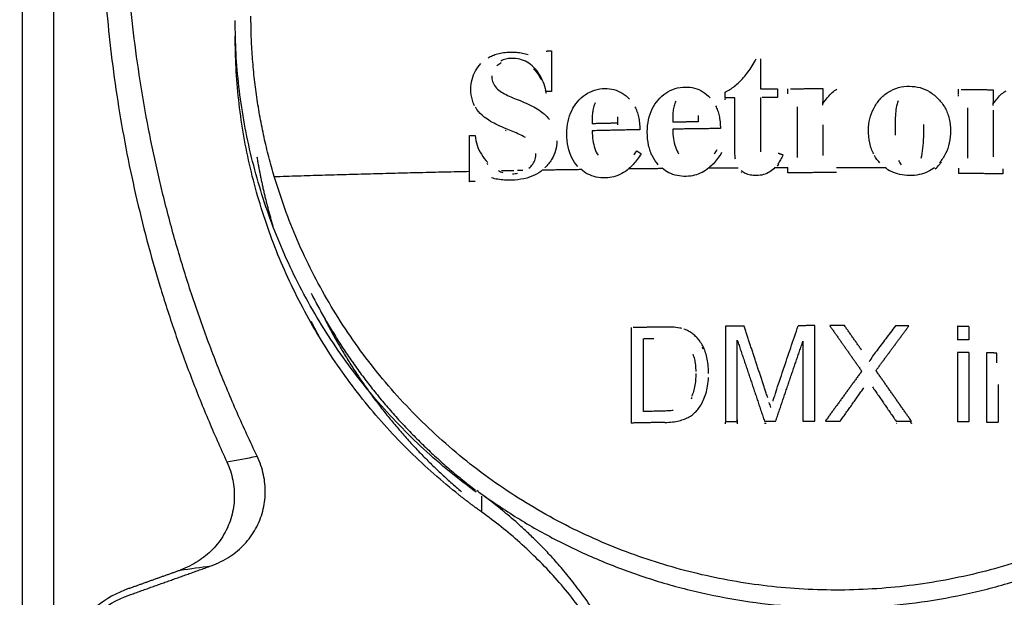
# Model space of a CAD drawing. Header units: millimetres. Extents: x 4946 to 6276, y -4769 to -3439.
# Tile 128 of 195: x 5825 to 5842, y -3761 to -3751. Entities that reach past the tile are written whole.
import ezdxf

# ---------------------------------------------------------------- set-up
doc = ezdxf.new("R2010")
doc.units = ezdxf.units.MM
doc.layers.add('ROXX_NEOmini_FIXTURE', color=7, linetype='Continuous', true_color=0x000000)
doc.dimstyles.get("Standard").update_dxf_attribs({"dimscale": 10, "dimtxt": 2.5, "dimasz": 3, "dimexe": 1, "dimexo": 0.5, "dimgap": 0.8, "dimtad": 1, "dimtoh": 1, "dimdec": 1, "dimzin": 1, "dimdsep": 46, "dimtxsty": 'Standard', "dimblk": 'OPEN90', "dimcen": 2.5, "dimadec": 1, "dimazin": 1, "dimtfac": 1, "dimtdec": 4, "dimtix": 1, "dimtofl": 0, "dimtmove": 1, "dimatfit": 3, "dimldrblk": 'OPEN90', "dimfxl": 1, "dimtolj": 1, "dimtzin": 1, "dimarcsym": 0})

# ---------------------------------------------------------------- blocks, each defined once
blk = doc.blocks.new('*D4')
at = {"layer": 'Defpoints', "color": 0}
for p in [(5752.196, -3663.256), (6119.696, -3663.256), (6119.696, -3885.816)]:
    blk.add_point(p, dxfattribs=at)
at = {"layer": 'ROXX_NEOmini_FIXTURE', "color": 0, "lineweight": -2}
for p, q in [((5752.196, -3669.257), (5752.196, -3888.817)), ((6119.696, -3669.257), (6119.696, -3888.817)), ((5758.197, -3885.816), (6113.695, -3885.816))]:
    blk.add_line(p, q, dxfattribs=at)
at = {"layer": 'ROXX_NEOmini_FIXTURE', "color": 0}
for points in [[(5758.197, -3884.816), (5758.197, -3886.817), (5752.196, -3885.816)], [(6113.695, -3886.817), (6113.695, -3884.816), (6119.696, -3885.816)]]:
    blk.add_solid(points, dxfattribs=at)
at = {"layer": 'ROXX_NEOmini_FIXTURE', "color": 0, "insert": (5935.946, -3878.915), "char_height": 9.0015, "attachment_point": 5}
blk.add_mtext('\\A1;367.5', dxfattribs=at)

msp = doc.modelspace()

# ---------------------------------------------------------------- linework, layer by layer
at = {"layer": 'ROXX_NEOmini_FIXTURE', "color": 18, "lineweight": -3, "true_color": 0x000000}
for points, degree in [([(5825.038, -3768.457), (5825.038, -3752.197), (5825.038, -3735.937)], 2), ([(5825.588, -3742.782), (5825.588, -3752.67), (5825.588, -3762.558)], 2), ([(5833.286, -3751.238), (5833.311, -3751.223), (5833.362, -3751.198), (5833.452, -3751.167), (5833.556, -3751.146), (5833.635, -3751.139), (5833.677, -3751.138)], 3), ([(5833.677, -3751.138), (5833.715, -3751.137), (5833.788, -3751.138), (5833.896, -3751.153), (5833.965, -3751.171), (5833.998, -3751.182)], 3), ([(5834.092, -3751.405), (5834.057, -3751.37), (5833.983, -3751.31), (5833.847, -3751.256), (5833.75, -3751.247), (5833.7, -3751.249)], 3), ([(5832.981, -3751.796), (5832.981, -3751.735), (5832.994, -3751.62), (5833.057, -3751.462), (5833.122, -3751.377), (5833.159, -3751.338)], 3), ([(5833.7, -3751.249), (5833.663, -3751.25), (5833.595, -3751.259), (5833.536, -3751.282), (5833.51, -3751.296)], 3), ([(5834.312, -3751.835), (5834.299, -3751.775), (5834.265, -3751.662), (5834.189, -3751.517), (5834.126, -3751.44), (5834.092, -3751.405)], 3), ([(5837.483, -3751.85), (5837.512, -3751.835), (5837.569, -3751.802), (5837.653, -3751.743), (5837.734, -3751.673), (5837.813, -3751.59), (5837.889, -3751.494), (5837.963, -3751.384), (5838.01, -3751.302), (5838.033, -3751.258)], 3), ([(5833.35, -3751.557), (5833.35, -3751.593), (5833.36, -3751.662), (5833.411, -3751.757), (5833.466, -3751.807), (5833.499, -3751.83)], 3), ([(5836.297, -3751.988), (5836.338, -3751.939), (5836.428, -3751.856), (5836.596, -3751.775), (5836.719, -3751.758), (5836.784, -3751.757)], 3), ([(5836.784, -3751.757), (5836.838, -3751.756), (5836.943, -3751.768), (5837.094, -3751.834), (5837.178, -3751.906), (5837.218, -3751.948)], 3), ([(5840.229, -3751.972), (5840.272, -3751.924), (5840.369, -3751.838), (5840.551, -3751.757), (5840.684, -3751.742), (5840.752, -3751.743)], 3), ([(5840.752, -3751.743), (5840.813, -3751.743), (5840.938, -3751.759), (5841.115, -3751.836), (5841.217, -3751.921), (5841.263, -3751.97)], 3), ([(5833.499, -3751.83), (5833.531, -3751.852), (5833.601, -3751.891), (5833.719, -3751.946), (5833.806, -3751.981), (5833.851, -3751.998)], 3), ([(5834.299, -3751.812), (5834.304, -3751.83), (5834.308, -3751.848), (5834.312, -3751.867)], 3), ([(5834.87, -3752.017), (5834.911, -3751.969), (5835, -3751.885), (5835.169, -3751.803), (5835.292, -3751.784), (5835.357, -3751.783)], 3), ([(5835.357, -3751.783), (5835.411, -3751.782), (5835.516, -3751.793), (5835.667, -3751.858), (5835.751, -3751.929), (5835.791, -3751.971)], 3), ([(5839.216, -3752.047), (5839.243, -3752.009), (5839.298, -3751.94), (5839.38, -3751.852), (5839.436, -3751.807), (5839.465, -3751.792)], 3), ([(5842.235, -3752.055), (5842.259, -3752.019), (5842.306, -3751.954), (5842.382, -3751.875), (5842.435, -3751.839), (5842.462, -3751.824)], 3), ([(5833.851, -3751.998), (5833.902, -3752.018), (5833.999, -3752.059), (5834.13, -3752.126), (5834.204, -3752.175), (5834.238, -3752.201)], 3), ([(5834.679, -3752.582), (5834.679, -3752.506), (5834.694, -3752.361), (5834.76, -3752.17), (5834.83, -3752.065), (5834.87, -3752.017)], 3), ([(5835.183, -3752.035), (5835.172, -3752.062), (5835.152, -3752.118), (5835.134, -3752.21), (5835.13, -3752.273), (5835.13, -3752.306)], 3), ([(5835.887, -3752.108), (5835.901, -3752.134), (5835.924, -3752.188), (5835.951, -3752.282), (5835.968, -3752.388), (5835.972, -3752.469), (5835.972, -3752.513)], 3), ([(5836.106, -3752.551), (5836.106, -3752.475), (5836.121, -3752.331), (5836.187, -3752.139), (5836.257, -3752.035), (5836.297, -3751.988)], 3), ([(5836.61, -3752.007), (5836.599, -3752.034), (5836.579, -3752.09), (5836.561, -3752.182), (5836.557, -3752.246), (5836.557, -3752.278)], 3), ([(5837.316, -3752.09), (5837.329, -3752.115), (5837.352, -3752.17), (5837.379, -3752.263), (5837.395, -3752.368), (5837.4, -3752.449), (5837.4, -3752.492)], 3), ([(5840.024, -3752.516), (5840.024, -3752.449), (5840.038, -3752.317), (5840.108, -3752.13), (5840.185, -3752.022), (5840.229, -3751.972)], 3), ([(5840.548, -3752.001), (5840.533, -3752.038), (5840.513, -3752.12), (5840.498, -3752.261), (5840.495, -3752.366), (5840.495, -3752.421)], 3), ([(5841.263, -3751.97), (5841.308, -3752.017), (5841.388, -3752.123), (5841.462, -3752.316), (5841.478, -3752.459), (5841.478, -3752.532)], 3), ([(5833.603, -3752.495), (5833.551, -3752.475), (5833.454, -3752.433), (5833.329, -3752.366), (5833.253, -3752.315), (5833.217, -3752.288)], 3), ([(5834.238, -3752.201), (5834.266, -3752.223), (5834.317, -3752.267), (5834.356, -3752.312), (5834.374, -3752.334)], 3), ([(5840.495, -3752.421), (5840.495, -3752.456), (5840.495, -3752.523), (5840.497, -3752.583), (5840.498, -3752.612)], 3), ([(5840.956, -3753.017), (5840.971, -3752.963), (5840.99, -3752.844), (5841.004, -3752.645), (5841.007, -3752.497), (5841.007, -3752.42)], 3), ([(5833.055, -3752.614), (5833.061, -3752.673), (5833.085, -3752.787), (5833.16, -3752.951), (5833.235, -3753.049), (5833.279, -3753.095)], 3), ([(5833.592, -3752.522), (5833.596, -3752.524), (5833.6, -3752.525), (5833.603, -3752.526)], 3), ([(5833.947, -3752.65), (5833.913, -3752.631), (5833.843, -3752.596), (5833.728, -3752.545), (5833.646, -3752.512), (5833.603, -3752.495)], 3), ([(5834.874, -3753.162), (5834.834, -3753.119), (5834.764, -3753.021), (5834.695, -3752.825), (5834.679, -3752.667), (5834.679, -3752.582)], 3), ([(5835.13, -3752.531), (5835.13, -3752.591), (5835.137, -3752.703), (5835.173, -3752.851), (5835.211, -3752.93), (5835.233, -3752.965)], 3), ([(5836.301, -3753.132), (5836.262, -3753.089), (5836.191, -3752.99), (5836.122, -3752.794), (5836.106, -3752.636), (5836.106, -3752.551)], 3), ([(5836.557, -3752.503), (5836.557, -3752.563), (5836.564, -3752.675), (5836.6, -3752.823), (5836.638, -3752.903), (5836.66, -3752.938)], 3), ([(5841.478, -3752.532), (5841.478, -3752.606), (5841.463, -3752.75), (5841.395, -3752.942), (5841.323, -3753.049), (5841.282, -3753.097)], 3), ([(5834.503, -3752.712), (5834.503, -3752.77), (5834.489, -3752.881), (5834.416, -3753.046), (5834.337, -3753.143), (5834.289, -3753.19)], 3), ([(5834.01, -3753.192), (5834.036, -3753.171), (5834.082, -3753.125), (5834.126, -3753.034), (5834.134, -3752.968), (5834.134, -3752.932)], 3), ([(5835.996, -3752.938), (5835.974, -3752.975), (5835.928, -3753.043), (5835.855, -3753.131), (5835.805, -3753.18), (5835.78, -3753.202)], 3), ([(5835.865, -3752.96), (5835.884, -3752.938), (5835.902, -3752.914), (5835.919, -3752.888)], 3), ([(5837.423, -3752.917), (5837.4, -3752.955), (5837.352, -3753.026), (5837.276, -3753.117), (5837.223, -3753.166), (5837.196, -3753.189)], 3), ([(5837.292, -3752.938), (5837.311, -3752.916), (5837.329, -3752.892), (5837.346, -3752.866)], 3), ([(5837.666, -3753.037), (5837.661, -3753.008), (5837.659, -3752.977), (5837.659, -3752.945)], 3), ([(5838.509, -3752.957), (5838.495, -3752.988), (5838.467, -3753.046), (5838.436, -3753.097), (5838.419, -3753.12)], 3), ([(5840.225, -3753.101), (5840.19, -3753.062), (5840.157, -3753.017), (5840.129, -3752.967)], 3), ([(5833.279, -3753.126), (5833.274, -3753.121), (5833.268, -3753.115), (5833.263, -3753.109)], 3), ([(5838.412, -3753.16), (5838.421, -3753.148), (5838.429, -3753.137), (5838.437, -3753.124)], 3), ([(5840.557, -3753.056), (5840.57, -3753.087), (5840.586, -3753.113), (5840.605, -3753.135)], 3), ([(5841.207, -3753.204), (5841.234, -3753.181), (5841.259, -3753.155), (5841.282, -3753.128)], 3), ([(5841.282, -3753.128), (5841.295, -3753.113), (5841.308, -3753.097), (5841.319, -3753.081)], 3), ([(5833.467, -3753.238), (5833.494, -3753.252), (5833.522, -3753.263), (5833.549, -3753.271)], 3), ([(5834.251, -3753.224), (5834.209, -3753.26), (5834.113, -3753.323), (5833.926, -3753.388), (5833.779, -3753.405), (5833.7, -3753.408)], 3), ([(5833.72, -3753.294), (5833.75, -3753.293), (5833.779, -3753.29), (5833.807, -3753.285)], 3), ([(5835.369, -3753.365), (5835.31, -3753.366), (5835.199, -3753.357), (5835.048, -3753.303), (5834.966, -3753.246), (5834.928, -3753.214)], 3), ([(5836.796, -3753.339), (5836.739, -3753.34), (5836.632, -3753.33), (5836.486, -3753.28), (5836.405, -3753.227), (5836.368, -3753.196)], 3), ([(5838.034, -3753.326), (5837.998, -3753.326), (5837.93, -3753.32), (5837.839, -3753.289), (5837.789, -3753.257), (5837.766, -3753.239)], 3), ([(5837.766, -3753.27), (5837.769, -3753.272), (5837.772, -3753.274), (5837.774, -3753.276)], 3), ([(5838.367, -3753.183), (5838.34, -3753.211), (5838.282, -3753.261), (5838.168, -3753.313), (5838.082, -3753.325), (5838.034, -3753.326)], 3), ([(5840.75, -3753.325), (5840.687, -3753.324), (5840.573, -3753.311), (5840.426, -3753.259), (5840.348, -3753.209), (5840.313, -3753.182)], 3), ([(5841.191, -3753.185), (5841.155, -3753.214), (5841.076, -3753.265), (5840.927, -3753.314), (5840.812, -3753.325), (5840.75, -3753.325)], 3), ([(5833.7, -3753.408), (5833.657, -3753.409), (5833.573, -3753.407), (5833.456, -3753.393), (5833.383, -3753.376), (5833.348, -3753.366)], 3), ([(5836.799, -3756.063), (5836.784, -3756.056), (5836.768, -3756.05), (5836.752, -3756.045)], 3), ([(5838.381, -3757.159), (5838.425, -3757.029), (5838.513, -3756.767), (5838.646, -3756.375), (5838.735, -3756.114), (5838.779, -3755.984)], 3), ([(5840.501, -3755.985), (5840.441, -3756.065), (5840.326, -3756.219), (5840.166, -3756.429), (5840.073, -3756.558), (5840.035, -3756.622)], 3), ([(5837.076, -3756.361), (5837.081, -3756.371), (5837.087, -3756.381), (5837.092, -3756.392)], 3), ([(5836.912, -3756.491), (5836.923, -3756.518), (5836.941, -3756.574), (5836.959, -3756.675), (5836.964, -3756.754), (5836.965, -3756.794)], 3), ([(5836.417, -3757.697), (5836.465, -3757.696), (5836.554, -3757.69), (5836.67, -3757.669), (5836.77, -3757.638), (5836.852, -3757.598), (5836.923, -3757.549), (5836.986, -3757.487), (5837.044, -3757.41), (5837.098, -3757.312), (5837.145, -3757.191), (5837.178, -3757.055), (5837.188, -3756.952), (5837.19, -3756.899)], 3), ([(5836.89, -3757.279), (5836.894, -3757.269), (5836.898, -3757.259), (5836.903, -3757.249)], 3), ([(5838.24, -3757.264), (5838.231, -3757.237), (5838.222, -3757.209), (5838.213, -3757.181)], 3), ([(5838.292, -3757.431), (5838.284, -3757.402), (5838.275, -3757.374), (5838.266, -3757.346)], 3), ([(5836.564, -3757.483), (5836.537, -3757.488), (5836.479, -3757.494), (5836.382, -3757.498), (5836.277, -3757.499), (5836.163, -3757.501), (5836.08, -3757.503), (5836.038, -3757.503)], 3), ([(5828.656, -3758.394), (5828.706, -3758.502), (5828.775, -3758.719), (5828.802, -3759.035), (5828.756, -3759.363), (5828.619, -3759.688), (5828.412, -3759.957), (5828.158, -3760.165), (5827.947, -3760.271), (5827.831, -3760.312)], 3), ([(5828.379, -3760.237), (5828.502, -3760.193), (5828.723, -3760.08), (5828.98, -3759.862), (5829.18, -3759.59), (5829.308, -3759.27), (5829.351, -3758.943), (5829.32, -3758.627), (5829.247, -3758.406), (5829.194, -3758.297)], 3), ([(5828.656, -3758.394), (5828.834, -3758.362), (5829.013, -3758.33), (5829.194, -3758.297)], 3), ([(5836.455, -3765.316), (5836.455, -3765.1), (5836.437, -3764.669), (5836.354, -3764.016), (5836.216, -3763.374), (5836.025, -3762.754), (5835.798, -3762.186), (5835.558, -3761.695), (5835.319, -3761.28), (5835.087, -3760.925), (5834.864, -3760.618), (5834.652, -3760.353), (5834.452, -3760.122), (5834.264, -3759.92), (5834.088, -3759.744), (5833.924, -3759.588), (5833.772, -3759.452), (5833.633, -3759.332), (5833.506, -3759.228), (5833.391, -3759.137), (5833.284, -3759.054), (5833.183, -3758.977), (5833.116, -3758.929), (5833.084, -3758.905)], 3), ([(5833.174, -3759.285), (5833.174, -3759.145), (5833.174, -3759.006)], 2), ([(5826.928, -3760.755), (5827.653, -3760.496), (5828.379, -3760.237)], 2), ([(5826.928, -3760.635), (5827.379, -3760.473), (5827.831, -3760.312)], 2), ([(5827.831, -3760.312), (5828.013, -3760.288), (5828.195, -3760.263), (5828.379, -3760.237)], 3), ([(5826.928, -3760.635), (5826.701, -3760.716), (5826.33, -3760.935), (5825.929, -3761.371), (5825.665, -3761.9), (5825.588, -3762.321), (5825.588, -3762.558)], 3), ([(5825.588, -3762.678), (5825.588, -3762.441), (5825.665, -3762.02), (5825.929, -3761.491), (5826.33, -3761.055), (5826.701, -3760.836), (5826.928, -3760.755)], 3)]:
    msp.add_open_spline(points, degree=degree, dxfattribs=at)
for points, weights in [([(5829.194, -3758.297), (5826.124, -3751.924), (5827.041, -3744.935)], [1, 0.959826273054, 1]), ([(5826.619, -3745.367), (5825.781, -3752.159), (5828.656, -3758.394)], [1, 0.96315047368, 1]), ([(5829.498, -3753.342), (5829.085, -3751.952), (5829.085, -3750.504)], [1, 0.989998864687, 1]), ([(5833.075, -3758.935), (5828.805, -3755.804), (5828.805, -3750.578)], [0.997291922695, 0.892947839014, 1]), ([(5832.767, -3758.979), (5828.805, -3755.846), (5828.805, -3750.857)], [1, 0.902206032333, 1]), ([(5834.312, -3751.119), (5834.361, -3751.118), (5834.41, -3751.116)], [1, 0.999999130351, 1]), ([(5834.41, -3751.116), (5834.41, -3751.474), (5834.41, -3751.833)], [1, 0.999951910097, 1]), ([(5838.11, -3751.258), (5838.11, -3751.523), (5838.11, -3751.79)], [1, 0.999973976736, 1]), ([(5834.41, -3751.833), (5834.361, -3751.834), (5834.312, -3751.835)], [1, 0.99999912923, 1]), ([(5837.483, -3751.951), (5837.483, -3751.9), (5837.483, -3751.85)], [1, 0.999999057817, 1]), ([(5838.11, -3751.79), (5838.262, -3751.789), (5838.414, -3751.788)], [1, 0.999991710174, 1]), ([(5838.11, -3751.945), (5838.11, -3752.424), (5838.11, -3752.905)], [1, 0.999915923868, 1]), ([(5838.414, -3751.943), (5838.277, -3751.944), (5838.141, -3751.945)], [1, 0.999992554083, 0.999998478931]), ([(5838.414, -3751.788), (5838.414, -3751.866), (5838.414, -3751.943)], [1, 0.999997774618, 1]), ([(5838.597, -3751.879), (5838.597, -3751.833), (5838.597, -3751.787)], [1, 0.999999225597, 1]), ([(5838.643, -3751.787), (5838.929, -3751.785), (5839.216, -3751.785)], [0.999995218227, 0.999968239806, 1]), ([(5839.216, -3751.785), (5839.216, -3751.916), (5839.216, -3752.047)], [1, 0.999993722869, 1]), ([(5841.616, -3751.889), (5841.616, -3751.843), (5841.616, -3751.797)], [1, 0.999999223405, 1]), ([(5841.616, -3751.92), (5841.616, -3751.909), (5841.616, -3751.898)], [1, 0.999999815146, 0.999999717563]), ([(5841.668, -3751.798), (5841.952, -3751.801), (5842.235, -3751.805)], [0.999994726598, 0.999968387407, 1]), ([(5842.235, -3751.805), (5842.235, -3751.93), (5842.235, -3752.055)], [1, 0.999994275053, 1]), ([(5837.659, -3751.949), (5837.571, -3751.95), (5837.483, -3751.951)], [1, 0.999997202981, 1]), ([(5837.483, -3751.982), (5837.483, -3751.971), (5837.483, -3751.96)], [1, 0.999999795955, 0.999999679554]), ([(5837.659, -3752.945), (5837.659, -3752.446), (5837.659, -3751.949)], [1, 0.999909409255, 1]), ([(5838.765, -3752.972), (5838.765, -3752.54), (5838.765, -3752.11)], [1, 0.999932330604, 1]), ([(5839.216, -3752.078), (5839.216, -3752.048), (5839.216, -3752.018)], [1, 0.99999854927, 0.999997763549]), ([(5842.235, -3752.086), (5842.235, -3752.06), (5842.235, -3752.034)], [1, 0.999998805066, 0.999998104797]), ([(5835.579, -3752.282), (5835.579, -3752.34), (5835.579, -3752.397)], [1, 0.999998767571, 1]), ([(5836.557, -3752.278), (5836.557, -3752.329), (5836.557, -3752.38)], [1, 0.999999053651, 1]), ([(5837.006, -3752.258), (5837.006, -3752.315), (5837.006, -3752.373)], [1, 0.999998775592, 1]), ([(5841.785, -3752.985), (5841.785, -3752.553), (5841.785, -3752.123)], [1, 0.999932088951, 1]), ([(5842.235, -3752.167), (5842.235, -3752.578), (5842.235, -3752.991)], [1, 0.999937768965, 1]), ([(5835.13, -3752.306), (5835.13, -3752.356), (5835.13, -3752.407)], [1, 0.999999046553, 1]), ([(5835.579, -3752.397), (5835.354, -3752.402), (5835.13, -3752.407)], [1, 0.999981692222, 1]), ([(5835.579, -3752.383), (5835.579, -3752.406), (5835.579, -3752.428)], [0.999999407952, 0.999999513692, 1]), ([(5837.006, -3752.373), (5836.781, -3752.376), (5836.557, -3752.38)], [1, 0.999981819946, 1]), ([(5839.216, -3752.424), (5839.216, -3752.697), (5839.216, -3752.971)], [1, 0.999972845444, 1]), ([(5832.958, -3752.618), (5833.006, -3752.616), (5833.055, -3752.614)], [1, 0.999999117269, 1]), ([(5832.958, -3753.249), (5832.958, -3752.933), (5832.958, -3752.618)], [1, 0.999962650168, 1]), ([(5835.972, -3752.513), (5835.551, -3752.521), (5835.13, -3752.531)], [1, 0.999935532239, 1]), ([(5837.4, -3752.492), (5836.978, -3752.496), (5836.557, -3752.503)], [1, 0.999935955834, 1]), ([(5835.919, -3752.888), (5835.958, -3752.913), (5835.996, -3752.938)], [1, 0.999999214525, 1]), ([(5838.423, -3752.926), (5838.466, -3752.942), (5838.509, -3752.957)], [1, 0.999999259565, 1]), ([(5838.765, -3753.003), (5838.765, -3752.987), (5838.765, -3752.971)], [1, 0.99999748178, 0.999995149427]), ([(5841.785, -3753.016), (5841.785, -3753.001), (5841.785, -3752.986)], [1, 0.99999758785, 0.999995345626]), ([(5829.19, -3752.993), (5829.293, -3753.613), (5829.473, -3754.217)], [0.94235950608, 0.923979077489, 0.909402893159]), ([(5829.498, -3753.342), (5831.209, -3753.286), (5832.958, -3753.249)], [1, 0.998874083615, 1]), ([(5832.958, -3753.433), (5832.958, -3753.341), (5832.958, -3753.249)], [1, 0.999996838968, 1]), ([(5833.521, -3753.237), (5833.632, -3753.235), (5833.743, -3753.233)], [0.999996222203, 0.999989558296, 0.999991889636]), ([(5833.806, -3753.232), (5833.855, -3753.231), (5833.903, -3753.23)], [0.999993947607, 0.999996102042, 1]), ([(5834.251, -3753.224), (5834.589, -3753.218), (5834.928, -3753.214)], [1, 0.999958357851, 1]), ([(5835.78, -3753.202), (5836.074, -3753.199), (5836.368, -3753.196)], [1, 0.999968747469, 1]), ([(5837.196, -3753.189), (5837.457, -3753.187), (5837.718, -3753.185)], [1, 0.999975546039, 1]), ([(5838.367, -3753.183), (5838.481, -3753.182), (5838.595, -3753.182)], [1, 0.999995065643, 1]), ([(5838.597, -3753.275), (5838.597, -3753.229), (5838.595, -3753.182)], [1, 0.999999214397, 1]), ([(5839.456, -3753.273), (5839.026, -3753.273), (5838.597, -3753.275)], [1, 0.999933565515, 1]), ([(5839.455, -3753.181), (5839.884, -3753.181), (5840.313, -3753.182)], [1, 0.999934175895, 1]), ([(5841.616, -3753.193), (5841.616, -3753.239), (5841.616, -3753.286)], [1, 0.999999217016, 1]), ([(5842.403, -3753.296), (5842.01, -3753.29), (5841.616, -3753.286)], [1, 0.99994386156, 1]), ([(5842.404, -3753.204), (5842.404, -3753.25), (5842.403, -3753.296)], [1, 0.999999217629, 1]), ([(5833.055, -3753.429), (5833.006, -3753.431), (5832.958, -3753.433)], [1, 0.999999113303, 1]), ([(5830.151, -3755.41), (5831.203, -3757.475), (5833.06, -3758.894)], [0.876110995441, 0.845000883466, 0.856795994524]), ([(5830.151, -3755.908), (5830.219, -3756.043), (5830.292, -3756.176)], [0.876110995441, 0.874009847, 0.872104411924]), ([(5830.392, -3755.864), (5831.292, -3757.631), (5832.814, -3758.924)], [0.876110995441, 0.848620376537, 0.854632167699]), ([(5835.817, -3756.018), (5835.817, -3756.862), (5835.817, -3757.708)], [1, 0.999744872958, 1]), ([(5836.39, -3756.008), (5836.123, -3756.012), (5835.857, -3756.017)], [1, 0.999972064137, 0.999996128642]), ([(5837.819, -3755.99), (5837.654, -3755.991), (5837.488, -3755.993)], [1, 0.99999001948, 1]), ([(5837.488, -3755.993), (5837.488, -3756.837), (5837.488, -3757.682)], [1, 0.999746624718, 1]), ([(5838.213, -3757.181), (5838.017, -3756.585), (5837.819, -3755.99)], [1, 0.999859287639, 1]), ([(5839.075, -3755.983), (5838.927, -3755.983), (5838.779, -3755.984)], [1, 0.999992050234, 1]), ([(5839.075, -3757.672), (5839.075, -3756.827), (5839.075, -3755.983)], [1, 0.999747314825, 1]), ([(5839.337, -3755.983), (5839.621, -3756.386), (5839.904, -3756.79)], [1, 0.999913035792, 1]), ([(5839.455, -3755.983), (5839.396, -3755.983), (5839.337, -3755.983)], [1, 0.999998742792, 1]), ([(5839.599, -3755.983), (5839.527, -3755.983), (5839.455, -3755.983)], [1, 0.99999811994, 1]), ([(5839.901, -3756.415), (5839.75, -3756.199), (5839.599, -3755.983)], [1, 0.999975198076, 1]), ([(5840.156, -3756.778), (5840.448, -3756.382), (5840.74, -3755.987)], [1, 0.999912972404, 1]), ([(5840.74, -3755.987), (5840.62, -3755.986), (5840.501, -3755.985)], [1, 0.999994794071, 1]), ([(5841.6, -3755.995), (5841.6, -3756.114), (5841.6, -3756.233)], [1, 0.999994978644, 1]), ([(5841.804, -3755.997), (5841.702, -3755.996), (5841.6, -3755.995)], [1, 0.999996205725, 1]), ([(5841.804, -3755.997), (5841.804, -3756.116), (5841.804, -3756.235)], [1, 0.999994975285, 1]), ([(5836.038, -3757.503), (5836.038, -3756.858), (5836.038, -3756.212)], [1, 0.999851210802, 1]), ([(5837.7, -3757.68), (5837.7, -3756.96), (5837.7, -3756.241)], [1, 0.999816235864, 1]), ([(5837.7, -3756.241), (5837.942, -3756.958), (5838.181, -3757.676)], [1, 0.999795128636, 1]), ([(5838.38, -3757.675), (5838.62, -3756.966), (5838.863, -3756.258)], [1, 0.999801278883, 1]), ([(5838.863, -3756.258), (5838.863, -3756.965), (5838.863, -3757.673)], [1, 0.999822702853, 1]), ([(5841.804, -3756.235), (5841.702, -3756.234), (5841.6, -3756.233)], [1, 0.999996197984, 1]), ([(5841.804, -3756.461), (5841.702, -3756.46), (5841.6, -3756.459)], [1, 0.999996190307, 1]), ([(5841.6, -3756.459), (5841.6, -3757.071), (5841.6, -3757.684)], [1, 0.999866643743, 1]), ([(5841.804, -3756.461), (5841.804, -3757.074), (5841.804, -3757.687)], [1, 0.99986655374, 1]), ([(5842.298, -3756.468), (5842.206, -3756.467), (5842.114, -3756.465)], [1, 0.999996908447, 1]), ([(5842.114, -3756.465), (5842.114, -3757.078), (5842.114, -3757.691)], [1, 0.999866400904, 1]), ([(5842.298, -3756.642), (5842.298, -3756.555), (5842.298, -3756.468)], [1, 0.999997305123, 1]), ([(5839.904, -3756.79), (5839.582, -3757.23), (5839.261, -3757.672)], [1, 0.999893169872, 1]), ([(5840.786, -3757.677), (5840.472, -3757.227), (5840.156, -3756.778)], [1, 0.999892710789, 1]), ([(5839.525, -3757.672), (5839.734, -3757.376), (5839.943, -3757.082)], [1, 0.999953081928, 1]), ([(5840.095, -3757.068), (5840.304, -3757.371), (5840.513, -3757.675)], [1, 0.999951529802, 1]), ([(5842.319, -3757.024), (5842.319, -3757.359), (5842.319, -3757.694)], [1, 0.999959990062, 1]), ([(5836.417, -3757.697), (5836.117, -3757.702), (5835.817, -3757.708)], [1, 0.999966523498, 1]), ([(5837.488, -3757.682), (5837.594, -3757.681), (5837.7, -3757.68)], [1, 0.999995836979, 1]), ([(5837.488, -3757.723), (5837.488, -3757.708), (5837.488, -3757.692)], [1, 0.999995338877, 0.999990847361]), ([(5837.7, -3757.649), (5837.7, -3757.685), (5837.7, -3757.721)], [0.999982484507, 0.999990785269, 1]), ([(5838.181, -3757.676), (5838.28, -3757.675), (5838.38, -3757.675)], [1, 0.999996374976, 1]), ([(5838.863, -3757.673), (5838.969, -3757.672), (5839.075, -3757.672)], [1, 0.999995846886, 1]), ([(5839.261, -3757.672), (5839.393, -3757.672), (5839.525, -3757.672)], [1, 0.999993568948, 1]), ([(5840.513, -3757.675), (5840.649, -3757.676), (5840.786, -3757.677)], [1, 0.999993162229, 1]), ([(5840.766, -3757.69), (5840.776, -3757.704), (5840.786, -3757.717)], [0.999993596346, 0.999996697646, 1]), ([(5841.804, -3757.687), (5841.702, -3757.685), (5841.6, -3757.684)], [1, 0.999996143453, 1]), ([(5842.114, -3757.691), (5842.217, -3757.692), (5842.319, -3757.694)], [1, 0.999996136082, 1]), ([(5838.209, -3757.717), (5838.195, -3757.717), (5838.181, -3757.717)], [0.999999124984, 0.999999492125, 1]), ([(5840.52, -3757.716), (5840.517, -3757.715), (5840.513, -3757.715)], [0.999999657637, 0.999999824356, 1]), ([(5833.223, -3759.005), (5839.562, -3763.496), (5845.826, -3758.905)], [0.994689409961, 0.803469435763, 1]), ([(5833.174, -3759.285), (5832.967, -3759.137), (5832.767, -3758.979)], [1, 0.999710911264, 1]), ([(5836.446, -3765.236), (5836.261, -3761.494), (5833.174, -3759.285)], [0.989077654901, 0.897343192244, 1])]:
    msp.add_rational_spline(points, weights, degree=2, dxfattribs=at)
for points, knots in [([(5833.442, -3751.379), (5833.462, -3751.358), (5833.488, -3751.339), (5833.517, -3751.324), (5833.519, -3751.322)], [0, 0, 0, 0, 0.0954397, 0.1042398, 0.1042398, 0.1042398, 0.1042398]), ([(5834.092, -3751.436), (5834.128, -3751.472), (5834.176, -3751.533), (5834.216, -3751.603), (5834.229, -3751.627)], [0, 0, 0, 0, 0.1676292, 0.2540017, 0.2540017, 0.2540017, 0.2540017]), ([(5833.046, -3752.087), (5833.03, -3752.055), (5832.993, -3751.963), (5832.981, -3751.863), (5832.981, -3751.796)], [-0.3053587, -0.3053587, -0.3053587, -0.3053587, -0.1947468, 0, 0, 0, 0]), ([(5833.217, -3752.288), (5833.167, -3752.249), (5833.111, -3752.194), (5833.068, -3752.126), (5833.059, -3752.111)], [-0.5842404, -0.5842404, -0.5842404, -0.5842404, -0.3894936, -0.3336838, -0.3336838, -0.3336838, -0.3336838]), ([(5840.116, -3752.942), (5840.086, -3752.884), (5840.039, -3752.752), (5840.024, -3752.598), (5840.024, -3752.516)], [0.2170144, 0.2170144, 0.2170144, 0.2170144, 0.4278396, 0.6417594, 0.6417594, 0.6417594, 0.6417594]), ([(5835.78, -3753.202), (5835.74, -3753.237), (5835.657, -3753.295), (5835.516, -3753.351), (5835.419, -3753.364), (5835.369, -3753.365)], [-0.4542229, -0.4542229, -0.4542229, -0.4542229, -0.3028153, -0.1514077, 0, 0, 0, 0]), ([(5837.196, -3753.189), (5837.158, -3753.22), (5837.078, -3753.274), (5836.942, -3753.326), (5836.846, -3753.338), (5836.796, -3753.339)], [0, 0, 0, 0, 0.1460234, 0.2920469, 0.4380705, 0.4380705, 0.4380705, 0.4380705]), ([(5836.719, -3756.035), (5836.706, -3756.032), (5836.651, -3756.019), (5836.547, -3756.008), (5836.444, -3756.007), (5836.39, -3756.008)], [0.0946369, 0.0946369, 0.0946369, 0.0946369, 0.1392304, 0.2784608, 0.4176913, 0.4176913, 0.4176913, 0.4176913]), ([(5837.192, -3756.832), (5837.192, -3756.802), (5837.189, -3756.721), (5837.176, -3756.604), (5837.149, -3756.487), (5837.112, -3756.387), (5837.065, -3756.298), (5837.009, -3756.221), (5836.947, -3756.156), (5836.876, -3756.102), (5836.825, -3756.074), (5836.799, -3756.063)], [1.28392, 1.28392, 1.28392, 1.28392, 1.3486025, 1.460986, 1.5733696, 1.6857531, 1.7981367, 1.9105202, 2.0229038, 2.1352873, 2.2476708, 2.2476708, 2.2476708, 2.2476708]), ([(5836.05, -3756.212), (5836.079, -3756.212), (5836.139, -3756.211), (5836.195, -3756.21), (5836.223, -3756.209)], [0.0089043, 0.0089043, 0.0089043, 0.0089043, 0.0710326, 0.1420651, 0.1420651, 0.1420651, 0.1420651]), ([(5836.965, -3756.83), (5836.965, -3756.859), (5836.963, -3756.931), (5836.951, -3757.042), (5836.926, -3757.15), (5836.902, -3757.21), (5836.89, -3757.238)], [0.7637929, 0.7637929, 0.7637929, 0.7637929, 0.8292003, 0.9213336, 1.013467, 1.1056004, 1.1056004, 1.1056004, 1.1056004]), ([(5838.381, -3757.159), (5838.37, -3757.192), (5838.351, -3757.248), (5838.334, -3757.3), (5838.327, -3757.323)], [0, 0, 0, 0, 0.0952887, 0.1677788, 0.1677788, 0.1677788, 0.1677788])]:
    msp.add_open_spline(points, degree=3, knots=knots, dxfattribs=at)
msp.add_rational_spline([(5845.967, -3758.412), (5841.645, -3761.83), (5836.347, -3760.199), (5831.049, -3758.568), (5829.498, -3753.342)], [1, 0.881550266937, 1, 0.881550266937, 1], degree=2, knots=[-20.394374, -20.394374, -20.394374, -10.197187, -10.197187, 0, 0, 0], dxfattribs=at)

# ---------------------------------------------------------------- dimensions: what is measured, and where the dimension line sits
at = {"layer": 'ROXX_NEOmini_FIXTURE', "color": 5, "true_color": 0x0000ff}
dim = msp.add_linear_dim(base=(6119.696, -3885.816), p1=(5752.196, -3663.256), p2=(6119.696, -3663.256), dimstyle='Standard', override={"dimscale": 3.0005, "dimtxt": 3, "dimasz": 2, "dimexe": 1, "dimexo": 2, "dimgap": 0.8, "dimtad": 1, "dimtih": 0, "dimtoh": 0, "dimdec": 1, "dimlfac": 1, "dimzin": 1, "dimtxsty": 'Standard', "dimsah": 0, "dimcen": 2.5, "dimadec": 1, "dimazin": 1, "dimtix": 0, "dimtmove": 0, "dimtzin": 1}, dxfattribs=at)
dim.commit()
dim.dimension.update_dxf_attribs({"geometry": '*D4', "text_midpoint": (5935.946, -3878.915)})

doc.saveas('drawing.dxf')
